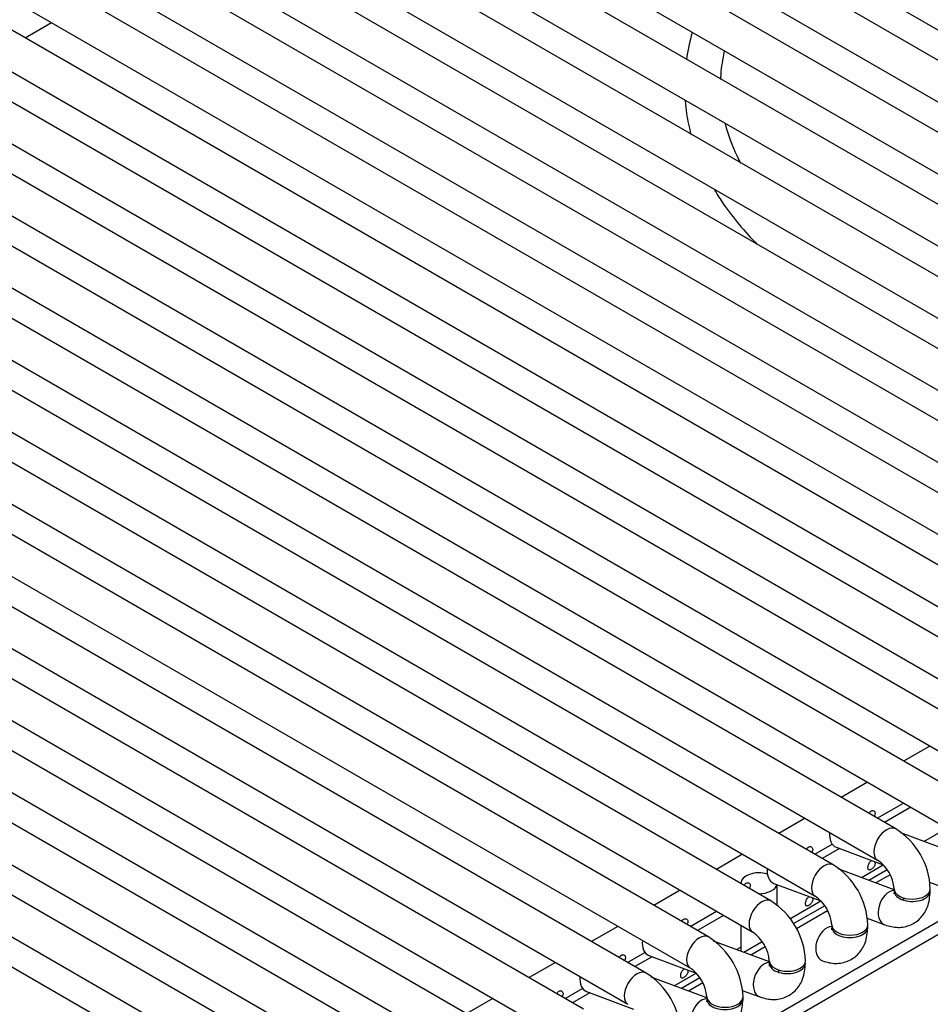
# Model space of a CAD drawing. Header units: millimetres. Extents: x -40 to 419, y 0 to 295.
# Tile 38 of 72: x 323 to 329, y 87 to 94. Entities that reach past the tile are written whole.
import ezdxf

# ---------------------------------------------------------------- set-up
doc = ezdxf.new("R2010")
doc.units = ezdxf.units.MM
doc.layers.add('135.735_BW4_TWIN', color=7, linetype='Continuous')
doc.layers.add('Standard', color=7, linetype='Continuous')

# ---------------------------------------------------------------- blocks, each defined once
blk = doc.blocks.new('SE3')
at = {"layer": '135.735_BW4_TWIN', "color": 7, "linetype": 'Continuous'}
for p, q in [((333.7341, 91.2232), (324.6124, 96.4896)), ((324.9194, 96.5225), (334.0411, 91.2561)), ((333.302, 90.9738), (324.1804, 96.2402)), ((324.4874, 96.2731), (333.6091, 91.0067)), ((324.0554, 96.0237), (333.177, 90.7573)), ((332.87, 90.7243), (323.7483, 95.9907)), ((332.4379, 90.4749), (323.3163, 95.7413)), ((323.6233, 95.7742), (332.745, 90.5078)), ((332.0059, 90.2254), (322.8842, 95.4919)), ((323.1913, 95.5248), (332.3129, 90.2584)), ((322.7592, 95.2753), (331.8809, 90.0089)), ((331.5739, 89.976), (322.4522, 95.2424)), ((331.1418, 89.7266), (322.0201, 94.993)), ((322.3272, 95.0259), (331.4489, 89.7595)), ((321.8951, 94.7765), (331.0168, 89.5101)), ((330.7098, 89.4771), (321.5881, 94.7435)), ((321.4631, 94.527), (330.5848, 89.2606)), ((330.2777, 89.2277), (321.1561, 94.4941)), ((329.8457, 88.9783), (320.724, 94.2447)), ((321.0311, 94.2776), (330.1527, 89.0112)), ((320.599, 94.0281), (329.7207, 88.7617)), ((322.9565, 93.9535), (323.1385, 94.0586)), ((329.4137, 88.7288), (320.292, 93.9952)), ((320.167, 93.7787), (329.2887, 88.5123)), ((328.9816, 88.4794), (319.8599, 93.7458)), ((328.5496, 88.2299), (319.4279, 93.4963)), ((319.7349, 93.5293), (328.8566, 88.2629)), ((319.3029, 93.2798), (328.4246, 88.0134)), ((328.1175, 87.9805), (318.9958, 93.2469)), ((318.8708, 93.0304), (327.9925, 87.764)), ((327.6855, 87.7311), (318.5638, 92.9975)), ((327.2534, 87.4816), (318.1318, 92.748)), ((318.4388, 92.7809), (327.5605, 87.5145)), ((318.0068, 92.5315), (327.1284, 87.2651)), ((326.8214, 87.2322), (317.6997, 92.4986)), ((317.5747, 92.2821), (326.6964, 87.0157)), ((326.3894, 86.9827), (317.2677, 92.2491)), ((317.1427, 92.0326), (326.2644, 86.7662)), ((325.9573, 86.7333), (316.9653, 91.9248)), ((316.9578, 91.6405), (325.8323, 86.5168)), ((325.5253, 86.4839), (316.9524, 91.4334)), ((316.9449, 91.1491), (325.4003, 86.2673)), ((325.0932, 86.2344), (316.9394, 90.942)), ((323.8677, 84.7183), (332.6993, 89.8172)), ((332.7437, 89.75), (323.9121, 84.6511)), ((329.2185, 89.0517), (329.0365, 88.9466)), ((328.7865, 88.8022), (328.6044, 88.6971)), ((328.8544, 88.5528), (329.0365, 88.6579)), ((329.087, 88.6287), (328.905, 88.5236)), ((328.3544, 88.5528), (328.1724, 88.4477)), ((329.4036, 88.3067), (329.0164, 88.4514)), ((329.1763, 88.3916), (329.3278, 88.4791)), ((328.4224, 88.3033), (328.5422, 88.3725)), ((327.9224, 88.3033), (327.7404, 88.1982)), ((328.5922, 88.343), (328.4729, 88.2742)), ((328.5696, 88.3515), (328.8959, 88.2295)), ((328.9716, 88.0572), (328.5843, 88.202)), ((328.7443, 88.1422), (328.8957, 88.2296)), ((328.9224, 88.1962), (328.7956, 88.123)), ((327.9102, 88.1025), (327.9102, 88.1002)), ((328.1375, 88.1021), (328.4638, 87.9801)), ((328.9428, 88.1618), (328.8442, 88.1048)), ((329.2157, 88.11), (329.3381, 88.0643)), ((327.4904, 88.0539), (327.3083, 87.9488)), ((328.1602, 87.9461), (328.1602, 88.0936)), ((328.248, 87.8556), (328.4637, 87.9802)), ((327.5583, 87.8045), (327.7404, 87.9096)), ((328.4903, 87.9468), (328.2726, 87.8211)), ((328.5108, 87.9123), (328.296, 87.7883)), ((327.7909, 87.8804), (327.6088, 87.7753)), ((328.7837, 87.8606), (328.906, 87.8148)), ((327.0583, 87.8045), (326.8763, 87.6994)), ((327.9102, 87.8115), (327.9102, 87.6321)), ((328.5388, 87.8155), (328.5388, 87.7992)), ((328.7888, 87.7992), (328.7888, 87.8155)), ((328.1075, 87.5583), (327.7203, 87.7031)), ((328.0583, 87.6973), (327.9315, 87.6241)), ((327.1263, 87.555), (327.2461, 87.6242)), ((327.8802, 87.6433), (327.9102, 87.6606)), ((328.0787, 87.6629), (327.9801, 87.606)), ((326.6263, 87.555), (326.4442, 87.4499)), ((327.2961, 87.5947), (327.1768, 87.5259)), ((327.2735, 87.6032), (327.5997, 87.4812)), ((327.6748, 87.3092), (327.2882, 87.4536)), ((327.4482, 87.3939), (327.5996, 87.4813)), ((327.6262, 87.4479), (327.4994, 87.3747)), ((326.6942, 87.3056), (326.8141, 87.3748)), ((326.8414, 87.3537), (327.1677, 87.2318)), ((327.6467, 87.4135), (327.5481, 87.3565)), ((327.9196, 87.3617), (328.042, 87.3159)), ((326.1942, 87.3056), (326.0122, 87.2005)), ((326.864, 87.3453), (326.7448, 87.2764)), ((327.6748, 87.3166), (327.6748, 87.3003)), ((327.9248, 87.3003), (327.9248, 87.3166))]:
    blk.add_line(p, q, dxfattribs=at)
for centre, radius, start, end in [((328.7107, 88.0467), 0.5105, 2.04976, 57.95024), ((328.7053, 88.0436), 0.2664, 4.59769, 55.40231), ((328.2787, 87.7972), 0.5105, 2.04976, 57.95024), ((327.8466, 87.5478), 0.5105, 2.04976, 57.95024), ((328.2733, 87.7941), 0.2664, 4.59769, 55.40231), ((327.8413, 87.5447), 0.2664, 4.59769, 55.40231), ((327.4146, 87.2984), 0.5105, 2.04976, 57.95024), ((327.4092, 87.2953), 0.2664, 4.59769, 55.40231), ((326.9825, 87.0489), 0.5105, 2.04976, 57.95024)]:
    blk.add_arc(centre, radius, start, end, dxfattribs=at)
for centre, major_axis, ratio, start_param, end_param in [((328.6133, 88.4686), (0.0438, 0.1171), 0.668835, 1.932352, 3.141593), ((328.9191, 88.3711), (0.0625, 0.1083), 0.57735, 0, 3.133528), ((328.4871, 88.1217), (0.0625, 0.1083), 0.57735, 0, 3.133528), ((328.0352, 88.1025), (-0.125, 0), 0.57735, 4.230403, 6.283185), ((328.1813, 88.2191), (0.0438, 0.1171), 0.668835, 1.932352, 3.141593), ((328.0352, 88.1025), (-0.125, 0), 0.57735, 0, 0.03214), ((328.0352, 88.1025), (-0.125, 0), 0.57735, 1.538656, 3.010511), ((328.9498, 87.9319), (0.0438, 0.1171), 0.668835, 0.270212, 3.1414), ((329.0959, 88.0649), (-0.125, 0), 0.57735, 0.008065, 3.142515), ((329.0959, 88.0486), (-0.125, 0), 0.57735, 6.164386, 6.283185), ((329.0959, 88.0486), (-0.125, 0), 0.57735, 0, 3.255036), ((328.055, 87.8722), (0.0625, 0.1083), 0.57735, 0, 3.133528), ((328.9498, 87.9319), (0.0438, 0.1171), 0.668835, -0.873634, -0.703415), ((328.5178, 87.6825), (0.0438, 0.1171), 0.668835, 0.272383, 3.1414), ((328.6638, 87.8155), (-0.125, 0), 0.57735, 0.008065, 3.142515), ((328.6638, 87.7992), (-0.125, 0), 0.57735, 0, 3.141593), ((327.3172, 87.7203), (0.0438, 0.1171), 0.668835, 1.932352, 3.141593), ((327.623, 87.6228), (0.0625, 0.1083), 0.57735, 0, 3.133528), ((328.2318, 87.5661), (-0.125, 0), 0.57735, 0.008065, 3.142515), ((328.2318, 87.5497), (-0.125, 0), 0.57735, 6.164386, 6.283185), ((328.2318, 87.5497), (-0.125, 0), 0.57735, 0, 3.255014), ((327.1909, 87.3734), (0.0625, 0.1083), 0.57735, 0, 3.133528), ((328.0857, 87.433), (0.0438, 0.1171), 0.668835, 0.270212, 3.1414), ((328.0857, 87.433), (0.0438, 0.1171), 0.668835, -0.873634, -0.703415), ((326.8852, 87.4708), (0.0438, 0.1171), 0.668835, 1.932352, 3.141593), ((327.6537, 87.1836), (0.0438, 0.1171), 0.668835, 0.272383, 3.1414), ((327.7998, 87.3166), (-0.125, 0), 0.57735, 0.008065, 3.142515), ((327.7998, 87.3003), (-0.125, 0), 0.57735, 0, 3.141593)]:
    blk.add_ellipse(centre, major_axis=major_axis, ratio=ratio, start_param=start_param, end_param=end_param, dxfattribs=at)
blk.add_open_spline([(327.5731, 93.9889), (327.5553, 93.9275), (327.5419, 93.8654), (327.533, 93.8031)], degree=3, dxfattribs=at)
for points, knots in [([(327.7711, 93.6659), (327.7716, 93.677), (327.7754, 93.7411), (327.7851, 93.805), (327.7972, 93.8577)], [0.1289683, 0.1289683, 0.1289683, 0.1289683, 0.13307286, 0.15254803, 0.15254803, 0.15254803, 0.15254803]), ([(327.5242, 93.5171), (327.5266, 93.4879), (327.5356, 93.4089), (327.5518, 93.3305), (327.5649, 93.2813)], [0.28398076, 0.28398076, 0.28398076, 0.28398076, 0.2962658, 0.31728217, 0.31728217, 0.31728217, 0.31728217]), ([(327.9096, 93.0856), (327.9016, 93.1007), (327.8561, 93.1913), (327.8228, 93.2816), (327.8035, 93.3571)], [0.05732535, 0.05732535, 0.05732535, 0.05732535, 0.06296937, 0.09097857, 0.09097857, 0.09097857, 0.09097857]), ([(327.7284, 92.8984), (327.7476, 92.8663), (327.8309, 92.7365), (327.9347, 92.6128), (328.0237, 92.5236)], [0.37332944, 0.37332944, 0.37332944, 0.37332944, 0.38791368, 0.43287421, 0.43287421, 0.43287421, 0.43287421]), ([(328.7965, 88.5862), (328.7968, 88.5868), (328.7972, 88.5874), (328.7975, 88.588), (328.7993, 88.5913), (328.8015, 88.5944), (328.8039, 88.5969), (328.806, 88.5992), (328.8084, 88.6012), (328.8109, 88.6026)], [0.8906057, 0.8906057, 0.8906057, 0.8906057, 0.8997022, 0.8997022, 0.8997022, 0.9522476, 0.9522476, 0.9522476, 1, 1, 1, 1]), ([(328.8109, 88.6026), (328.8137, 88.6042), (328.8166, 88.6052), (328.8195, 88.6055), (328.8223, 88.6059), (328.8251, 88.6056), (328.8277, 88.6047), (328.8302, 88.6038), (328.8325, 88.6022), (328.8343, 88.6002), (328.8361, 88.5982), (328.8375, 88.5957), (328.8383, 88.5929), (328.8391, 88.5901), (328.8394, 88.5869), (328.8391, 88.5836), (328.8388, 88.5804), (328.8379, 88.5769), (328.8365, 88.5735), (328.8354, 88.5709), (328.8339, 88.5682), (328.8322, 88.5656)], [0, 0, 0, 0, 0.0530419, 0.0530419, 0.0530419, 0.1061047, 0.1061047, 0.1061047, 0.1588828, 0.1588828, 0.1588828, 0.2114301, 0.2114301, 0.2114301, 0.2643019, 0.2643019, 0.2643019, 0.3175571, 0.3175571, 0.3175571, 0.3594503, 0.3594503, 0.3594503, 0.3594503]), ([(328.3645, 88.3368), (328.3648, 88.3374), (328.3651, 88.338), (328.3654, 88.3386), (328.3672, 88.3419), (328.3694, 88.3449), (328.3718, 88.3475), (328.374, 88.3498), (328.3764, 88.3517), (328.3789, 88.3532)], [0.8906057, 0.8906057, 0.8906057, 0.8906057, 0.8997022, 0.8997022, 0.8997022, 0.9522476, 0.9522476, 0.9522476, 1, 1, 1, 1]), ([(328.3789, 88.3532), (328.3816, 88.3547), (328.3846, 88.3558), (328.3874, 88.3561), (328.3903, 88.3565), (328.3931, 88.3562), (328.3956, 88.3552), (328.3981, 88.3543), (328.4004, 88.3528), (328.4022, 88.3508), (328.4041, 88.3488), (328.4054, 88.3462), (328.4063, 88.3434), (328.4071, 88.3406), (328.4073, 88.3375), (328.407, 88.3342), (328.4067, 88.3309), (328.4058, 88.3275), (328.4044, 88.3241), (328.4033, 88.3214), (328.4019, 88.3188), (328.4002, 88.3162)], [0, 0, 0, 0, 0.0530419, 0.0530419, 0.0530419, 0.1061047, 0.1061047, 0.1061047, 0.1588828, 0.1588828, 0.1588828, 0.2114301, 0.2114301, 0.2114301, 0.2643019, 0.2643019, 0.2643019, 0.3175571, 0.3175571, 0.3175571, 0.3594503, 0.3594503, 0.3594503, 0.3594503]), ([(328.8349, 88.2525), (328.8364, 88.2506), (328.8376, 88.2484), (328.8383, 88.2459), (328.8391, 88.2431), (328.8394, 88.2399), (328.8391, 88.2366), (328.8388, 88.2334), (328.8379, 88.2299), (328.8365, 88.2265), (328.8351, 88.2231), (328.8331, 88.2198), (328.8308, 88.2166), (328.8286, 88.2135), (328.826, 88.2105), (328.8232, 88.2079), (328.8205, 88.2052), (328.8176, 88.2028), (328.8148, 88.2009), (328.8119, 88.1989), (328.8091, 88.1973), (328.8065, 88.1962), (328.804, 88.1951), (328.8015, 88.1945), (328.7995, 88.1945), (328.7974, 88.1945), (328.7957, 88.195), (328.7943, 88.1961), (328.7929, 88.1972), (328.7918, 88.1989), (328.791, 88.2011), (328.7903, 88.2032), (328.7899, 88.2059), (328.7897, 88.209), (328.7896, 88.212), (328.7898, 88.2155), (328.7904, 88.2191), (328.7909, 88.2227), (328.7917, 88.2266), (328.7929, 88.2303), (328.7941, 88.234), (328.7956, 88.2377), (328.7975, 88.241), (328.7993, 88.2443), (328.8015, 88.2474), (328.8039, 88.2499), (328.806, 88.2522), (328.8084, 88.2541), (328.8109, 88.2556)], [0.1645724, 0.1645724, 0.1645724, 0.1645724, 0.2114301, 0.2114301, 0.2114301, 0.2643019, 0.2643019, 0.2643019, 0.3175571, 0.3175571, 0.3175571, 0.3706757, 0.3706757, 0.3706757, 0.4233402, 0.4233402, 0.4233402, 0.4759291, 0.4759291, 0.4759291, 0.5289331, 0.5289331, 0.5289331, 0.5822112, 0.5822112, 0.5822112, 0.6352073, 0.6352073, 0.6352073, 0.6877903, 0.6877903, 0.6877903, 0.7404633, 0.7404633, 0.7404633, 0.7935872, 0.7935872, 0.7935872, 0.8468402, 0.8468402, 0.8468402, 0.8997022, 0.8997022, 0.8997022, 0.9522476, 0.9522476, 0.9522476, 1, 1, 1, 1]), ([(327.9325, 88.0874), (327.9328, 88.088), (327.9331, 88.0885), (327.9334, 88.0891), (327.9352, 88.0924), (327.9374, 88.0955), (327.9398, 88.098), (327.9419, 88.1003), (327.9444, 88.1023), (327.9468, 88.1037)], [0.8906057, 0.8906057, 0.8906057, 0.8906057, 0.8997022, 0.8997022, 0.8997022, 0.9522476, 0.9522476, 0.9522476, 1, 1, 1, 1]), ([(327.9468, 88.1037), (327.9496, 88.1053), (327.9525, 88.1063), (327.9554, 88.1067), (327.9582, 88.107), (327.961, 88.1067), (327.9636, 88.1058), (327.9661, 88.1049), (327.9684, 88.1033), (327.9702, 88.1013), (327.972, 88.0993), (327.9734, 88.0968), (327.9742, 88.094), (327.975, 88.0912), (327.9753, 88.088), (327.975, 88.0848), (327.9747, 88.0815), (327.9738, 88.078), (327.9724, 88.0746), (327.9713, 88.072), (327.9698, 88.0693), (327.9682, 88.0668)], [0, 0, 0, 0, 0.0530419, 0.0530419, 0.0530419, 0.1061047, 0.1061047, 0.1061047, 0.1588828, 0.1588828, 0.1588828, 0.2114301, 0.2114301, 0.2114301, 0.2643019, 0.2643019, 0.2643019, 0.3175571, 0.3175571, 0.3175571, 0.3594503, 0.3594503, 0.3594503, 0.3594503]), ([(328.906, 87.8148), (328.9392, 87.8052), (328.995, 87.7907), (329.0878, 87.8092), (329.1605, 87.8616), (329.2113, 87.9452), (329.2179, 88.0077), (329.2209, 88.0486)], [0, 0, 0, 0, 0.199928, 0.392893, 0.580138, 0.766079, 1, 1, 1, 1]), ([(328.9709, 88.0486), (328.9703, 88.0417), (328.9696, 88.0318), (328.9687, 88.0297), (328.9686, 88.0297)], [0, 0, 0, 0, 0.1482585, 0.2525222, 0.2525222, 0.2525222, 0.2525222]), ([(328.4028, 88.0031), (328.4043, 88.0012), (328.4055, 87.9989), (328.4063, 87.9964), (328.4071, 87.9936), (328.4073, 87.9905), (328.407, 87.9872), (328.4067, 87.9839), (328.4058, 87.9804), (328.4044, 87.9771), (328.403, 87.9737), (328.4011, 87.9703), (328.3988, 87.9672), (328.3966, 87.964), (328.3939, 87.9611), (328.3912, 87.9584), (328.3885, 87.9558), (328.3855, 87.9534), (328.3827, 87.9514), (328.3799, 87.9495), (328.3771, 87.9479), (328.3745, 87.9468), (328.3719, 87.9457), (328.3695, 87.9451), (328.3674, 87.945), (328.3654, 87.945), (328.3636, 87.9456), (328.3622, 87.9467), (328.3608, 87.9478), (328.3597, 87.9494), (328.359, 87.9516), (328.3582, 87.9538), (328.3578, 87.9565), (328.3577, 87.9595), (328.3576, 87.9626), (328.3578, 87.9661), (328.3583, 87.9697), (328.3588, 87.9733), (328.3597, 87.9771), (328.3609, 87.9808), (328.3621, 87.9845), (328.3636, 87.9882), (328.3654, 87.9915), (328.3672, 87.9949), (328.3694, 87.9979), (328.3718, 88.0005), (328.374, 88.0028), (328.3764, 88.0047), (328.3789, 88.0061)], [0.1645724, 0.1645724, 0.1645724, 0.1645724, 0.2114301, 0.2114301, 0.2114301, 0.2643019, 0.2643019, 0.2643019, 0.3175571, 0.3175571, 0.3175571, 0.3706757, 0.3706757, 0.3706757, 0.4233402, 0.4233402, 0.4233402, 0.4759291, 0.4759291, 0.4759291, 0.5289331, 0.5289331, 0.5289331, 0.5822112, 0.5822112, 0.5822112, 0.6352073, 0.6352073, 0.6352073, 0.6877903, 0.6877903, 0.6877903, 0.7404633, 0.7404633, 0.7404633, 0.7935872, 0.7935872, 0.7935872, 0.8468402, 0.8468402, 0.8468402, 0.8997022, 0.8997022, 0.8997022, 0.9522476, 0.9522476, 0.9522476, 1, 1, 1, 1]), ([(327.5004, 87.8379), (327.5007, 87.8385), (327.501, 87.8391), (327.5013, 87.8397), (327.5032, 87.843), (327.5053, 87.846), (327.5077, 87.8486), (327.5099, 87.8509), (327.5123, 87.8528), (327.5148, 87.8543)], [0.8906057, 0.8906057, 0.8906057, 0.8906057, 0.8997022, 0.8997022, 0.8997022, 0.9522476, 0.9522476, 0.9522476, 1, 1, 1, 1]), ([(327.5148, 87.8543), (327.5176, 87.8559), (327.5205, 87.8569), (327.5233, 87.8572), (327.5262, 87.8576), (327.529, 87.8573), (327.5315, 87.8564), (327.5341, 87.8554), (327.5364, 87.8539), (327.5382, 87.8519), (327.54, 87.8499), (327.5414, 87.8474), (327.5422, 87.8446), (327.543, 87.8418), (327.5433, 87.8386), (327.543, 87.8353), (327.5426, 87.832), (327.5417, 87.8286), (327.5403, 87.8252), (327.5392, 87.8225), (327.5378, 87.8199), (327.5361, 87.8173)], [0, 0, 0, 0, 0.0530419, 0.0530419, 0.0530419, 0.1061047, 0.1061047, 0.1061047, 0.1588828, 0.1588828, 0.1588828, 0.2114301, 0.2114301, 0.2114301, 0.2643019, 0.2643019, 0.2643019, 0.3175571, 0.3175571, 0.3175571, 0.3594503, 0.3594503, 0.3594503, 0.3594503]), ([(328.474, 87.5654), (328.5071, 87.5557), (328.563, 87.5413), (328.6557, 87.5597), (328.7284, 87.6121), (328.7792, 87.6957), (328.7859, 87.7582), (328.7888, 87.7992)], [0, 0, 0, 0, 0.199928, 0.392893, 0.580138, 0.766079, 1, 1, 1, 1]), ([(328.5388, 87.7992), (328.5382, 87.7922), (328.5376, 87.7824), (328.5366, 87.7802), (328.5366, 87.7803)], [0, 0, 0, 0, 0.1482585, 0.2525222, 0.2525222, 0.2525222, 0.2525222]), ([(327.0684, 87.5885), (327.0687, 87.5891), (327.069, 87.5897), (327.0693, 87.5902), (327.0711, 87.5935), (327.0733, 87.5966), (327.0757, 87.5991), (327.0779, 87.6015), (327.0803, 87.6034), (327.0828, 87.6048)], [0.8906057, 0.8906057, 0.8906057, 0.8906057, 0.8997022, 0.8997022, 0.8997022, 0.9522476, 0.9522476, 0.9522476, 1, 1, 1, 1]), ([(327.0828, 87.6048), (327.0855, 87.6064), (327.0884, 87.6074), (327.0913, 87.6078), (327.0941, 87.6081), (327.097, 87.6078), (327.0995, 87.6069), (327.102, 87.606), (327.1043, 87.6045), (327.1061, 87.6024), (327.1079, 87.6004), (327.1093, 87.5979), (327.1101, 87.5951), (327.111, 87.5923), (327.1112, 87.5891), (327.1109, 87.5859), (327.1106, 87.5826), (327.1097, 87.5791), (327.1083, 87.5758), (327.1072, 87.5731), (327.1057, 87.5704), (327.1041, 87.5679)], [0, 0, 0, 0, 0.0530419, 0.0530419, 0.0530419, 0.1061047, 0.1061047, 0.1061047, 0.1588828, 0.1588828, 0.1588828, 0.2114301, 0.2114301, 0.2114301, 0.2643019, 0.2643019, 0.2643019, 0.3175571, 0.3175571, 0.3175571, 0.3594503, 0.3594503, 0.3594503, 0.3594503]), ([(327.5387, 87.5042), (327.5403, 87.5023), (327.5414, 87.5001), (327.5422, 87.4976), (327.543, 87.4947), (327.5433, 87.4916), (327.543, 87.4883), (327.5426, 87.485), (327.5417, 87.4816), (327.5403, 87.4782), (327.5389, 87.4748), (327.537, 87.4714), (327.5347, 87.4683), (327.5325, 87.4652), (327.5298, 87.4622), (327.5271, 87.4595), (327.5244, 87.4569), (327.5215, 87.4545), (327.5186, 87.4526), (327.5158, 87.4506), (327.513, 87.449), (327.5104, 87.4479), (327.5078, 87.4468), (327.5054, 87.4462), (327.5034, 87.4462), (327.5013, 87.4461), (327.4995, 87.4467), (327.4981, 87.4478), (327.4967, 87.4489), (327.4956, 87.4506), (327.4949, 87.4527), (327.4942, 87.4549), (327.4937, 87.4576), (327.4936, 87.4607), (327.4935, 87.4637), (327.4937, 87.4672), (327.4942, 87.4708), (327.4947, 87.4744), (327.4956, 87.4782), (327.4968, 87.482), (327.498, 87.4857), (327.4995, 87.4893), (327.5013, 87.4927), (327.5032, 87.496), (327.5053, 87.499), (327.5077, 87.5016), (327.5099, 87.5039), (327.5123, 87.5058), (327.5148, 87.5073)], [0.1645724, 0.1645724, 0.1645724, 0.1645724, 0.2114301, 0.2114301, 0.2114301, 0.2643019, 0.2643019, 0.2643019, 0.3175571, 0.3175571, 0.3175571, 0.3706757, 0.3706757, 0.3706757, 0.4233402, 0.4233402, 0.4233402, 0.4759291, 0.4759291, 0.4759291, 0.5289331, 0.5289331, 0.5289331, 0.5822112, 0.5822112, 0.5822112, 0.6352073, 0.6352073, 0.6352073, 0.6877903, 0.6877903, 0.6877903, 0.7404633, 0.7404633, 0.7404633, 0.7935872, 0.7935872, 0.7935872, 0.8468402, 0.8468402, 0.8468402, 0.8997022, 0.8997022, 0.8997022, 0.9522476, 0.9522476, 0.9522476, 1, 1, 1, 1]), ([(328.042, 87.3159), (328.0751, 87.3063), (328.1309, 87.2918), (328.2237, 87.3103), (328.2964, 87.3627), (328.3472, 87.4463), (328.3538, 87.5088), (328.3568, 87.5497)], [0, 0, 0, 0, 0.199928, 0.392893, 0.580138, 0.766079, 1, 1, 1, 1]), ([(328.1068, 87.5497), (328.1062, 87.5428), (328.1055, 87.5329), (328.1046, 87.5308), (328.1046, 87.5309)], [0, 0, 0, 0, 0.1482585, 0.2525222, 0.2525222, 0.2525222, 0.2525222]), ([(326.6363, 87.3391), (326.6366, 87.3396), (326.6369, 87.3402), (326.6373, 87.3408), (326.6391, 87.3441), (326.6413, 87.3472), (326.6436, 87.3497), (326.6458, 87.352), (326.6482, 87.354), (326.6507, 87.3554)], [0.8906057, 0.8906057, 0.8906057, 0.8906057, 0.8997022, 0.8997022, 0.8997022, 0.9522476, 0.9522476, 0.9522476, 1, 1, 1, 1]), ([(326.6507, 87.3554), (326.6535, 87.357), (326.6564, 87.358), (326.6592, 87.3583), (326.6621, 87.3587), (326.6649, 87.3584), (326.6675, 87.3575), (326.67, 87.3566), (326.6723, 87.355), (326.6741, 87.353), (326.6759, 87.351), (326.6773, 87.3485), (326.6781, 87.3457), (326.6789, 87.3429), (326.6792, 87.3397), (326.6789, 87.3364), (326.6786, 87.3332), (326.6777, 87.3297), (326.6762, 87.3263), (326.6751, 87.3237), (326.6737, 87.321), (326.672, 87.3184)], [0, 0, 0, 0, 0.0530419, 0.0530419, 0.0530419, 0.1061047, 0.1061047, 0.1061047, 0.1588828, 0.1588828, 0.1588828, 0.2114301, 0.2114301, 0.2114301, 0.2643019, 0.2643019, 0.2643019, 0.3175571, 0.3175571, 0.3175571, 0.3594503, 0.3594503, 0.3594503, 0.3594503]), ([(327.6099, 87.0665), (327.643, 87.0568), (327.6989, 87.0424), (327.7916, 87.0609), (327.8644, 87.1132), (327.9151, 87.1969), (327.9218, 87.2593), (327.9248, 87.3003)], [0, 0, 0, 0, 0.199928, 0.392893, 0.580138, 0.766079, 1, 1, 1, 1]), ([(327.6748, 87.3003), (327.6741, 87.2933), (327.6735, 87.2835), (327.6725, 87.2814), (327.6725, 87.2814)], [0, 0, 0, 0, 0.1482585, 0.2525222, 0.2525222, 0.2525222, 0.2525222])]:
    blk.add_open_spline(points, degree=3, knots=knots, dxfattribs=at)

msp = doc.modelspace()

# ---------------------------------------------------------------- block references
at = {"layer": 'Standard'}
msp.add_blockref('SE3', (0, 0), dxfattribs=at)

doc.saveas('drawing.dxf')
